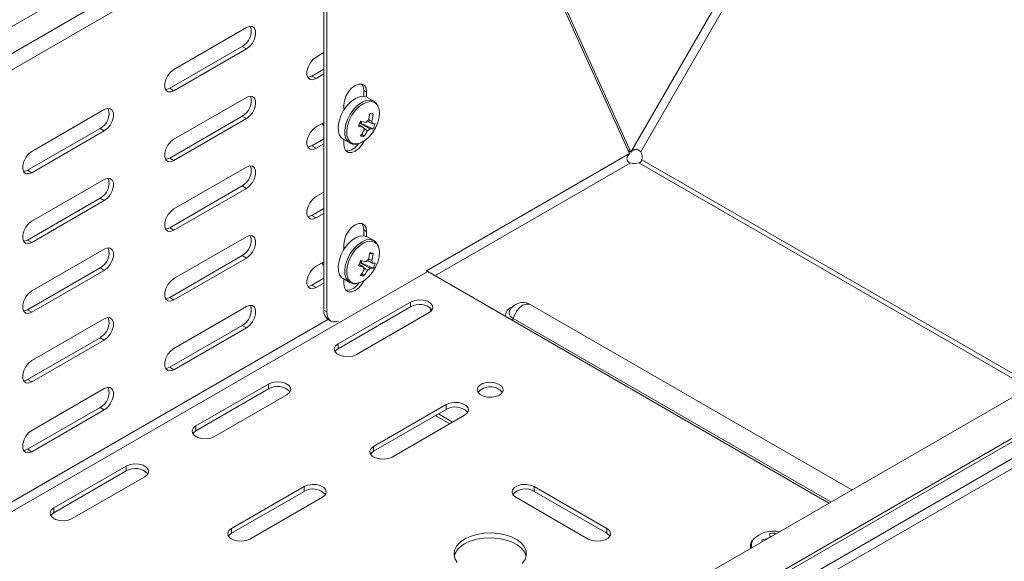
# Model space of a CAD drawing. Header units: millimetres. Extents: x -771 to 2233, y -1470 to 82.
# Tile 11 of 23: x 1223 to 1468, y -1278 to -1143. Entities that reach past the tile are written whole.
import ezdxf

# ---------------------------------------------------------------- set-up
doc = ezdxf.new("R2010")
doc.units = ezdxf.units.MM

msp = doc.modelspace()

# ---------------------------------------------------------------- linework, layer by layer
at = {"color": 7, "linetype": 'Continuous', "lineweight": 0}
for p, q in [((1466.35, -1018.08), (1375.2, -1175.96)), ((1467.52, -1020.24), (1377.65, -1175.89)), ((1329.22, -1089.04), (1081.73, -1231.91)), ((1279.57, -1150.28), (1278.51, -1149.67)), ((1296.89, -1157.63), (1295.83, -1157.02)), ((1261.54, -1160.69), (1260.48, -1160.08)), ((1309.44, -1161), (1308.74, -1160.59)), ((1279.57, -1167.63), (1278.51, -1167.02)), ((1244.21, -1170.69), (1243.15, -1170.08)), ((1296.89, -1174.98), (1295.83, -1174.37)), ((1261.54, -1178.04), (1260.48, -1177.43)), ((1374.87, -1176.31), (1324.34, -1205.48)), ((1377.93, -1177.85), (1475.2, -1234)), ((1326.41, -1206.73), (1375.02, -1178.67)), ((1377.18, -1178.64), (1474.14, -1234.62)), ((1226.18, -1181.1), (1225.12, -1180.49)), ((1279.57, -1184.99), (1278.51, -1184.37)), ((1244.21, -1188.04), (1243.15, -1187.43)), ((1296.89, -1192.34), (1295.83, -1191.72)), ((1261.54, -1195.39), (1260.48, -1194.78)), ((1309.44, -1195.71), (1308.74, -1195.3)), ((1226.18, -1198.45), (1225.12, -1197.84)), ((1279.57, -1202.34), (1278.51, -1201.72)), ((1244.21, -1205.4), (1243.15, -1204.78)), ((1324.65, -1205.71), (1077.16, -1348.58)), ((1296.89, -1209.69), (1295.83, -1209.08)), ((1261.54, -1212.75), (1260.48, -1212.13)), ((1532.68, -1211.9), (1285.19, -1354.77)), ((1533.58, -1210.47), (1286.09, -1353.34)), ((1320.4, -1214.49), (1320.4, -1213.26)), ((1226.18, -1215.81), (1225.12, -1215.19)), ((1533.74, -1215.43), (1286.25, -1358.3)), ((1298.84, -1215.3), (1299.54, -1215.71)), ((1299.85, -1217.58), (1076.1, -1346.74)), ((1279.57, -1219.69), (1278.51, -1219.08)), ((1534.66, -1217.37), (1287.17, -1360.24)), ((1345.91, -1217.4), (1424.93, -1263.02)), ((1244.21, -1222.75), (1243.15, -1222.14)), ((1302.37, -1224.9), (1302.37, -1223.67)), ((1261.54, -1230.1), (1260.48, -1229.49)), ((1226.18, -1233.16), (1225.12, -1232.54)), ((1285.05, -1234.9), (1285.05, -1233.67)), ((1329.24, -1240), (1329.24, -1238.77)), ((1244.21, -1240.1), (1243.15, -1239.49)), ((1326.82, -1241.4), (1326.82, -1241.66)), ((1267.02, -1245.31), (1267.02, -1244.08)), ((1226.18, -1250.51), (1225.12, -1249.9)), ((1311.21, -1250.41), (1311.21, -1249.18)), ((1249.69, -1255.31), (1249.69, -1254.08)), ((1293.89, -1260.41), (1293.89, -1259.18)), ((1351.16, -1260.41), (1351.16, -1259.18)), ((1231.66, -1265.72), (1231.66, -1264.49)), ((1275.86, -1270.82), (1275.86, -1269.59)), ((1369.19, -1270.82), (1369.19, -1269.59))]:
    msp.add_line(p, q, dxfattribs=at)
at = {"color": 7, "linetype": 'Continuous', "lineweight": 15}
for p, q in [((1324.16, -1085.25), (1076.68, -1228.12)), ((1374.87, -1176.31), (1336.03, -1090.44)), ((1336.41, -1090.22), (1375.2, -1175.96)), ((1328.33, -1093.64), (1085.09, -1234.06)), ((1298.84, -1215.3), (1298.84, -1115.56)), ((1299.54, -1215.71), (1299.54, -1115.97)), ((1261.54, -1155.38), (1279.57, -1144.98)), ((1278.51, -1149.67), (1260.48, -1160.08)), ((1279.57, -1150.28), (1261.54, -1160.69)), ((1296.89, -1152.33), (1298.84, -1151.2)), ((1298.84, -1155.29), (1295.83, -1157.02)), ((1298.84, -1156.51), (1296.89, -1157.63)), ((1308.74, -1160.59), (1308.74, -1162.07)), ((1261.54, -1172.74), (1279.57, -1162.33)), ((1309.44, -1161), (1309.44, -1162.25)), ((1311.26, -1163.29), (1309.61, -1162.34)), ((1226.18, -1175.79), (1244.21, -1165.39)), ((1303.79, -1165.52), (1303.79, -1164.27)), ((1278.51, -1167.02), (1260.48, -1177.43)), ((1279.57, -1167.63), (1261.54, -1178.04)), ((1311.12, -1166.47), (1310.25, -1166.51)), ((1243.15, -1170.08), (1225.12, -1180.49)), ((1296.89, -1169.68), (1298.84, -1168.55)), ((1308.11, -1168.81), (1307.78, -1168.76)), ((1308.11, -1168.81), (1308.31, -1168.34)), ((1311.06, -1170.17), (1308.11, -1168.81)), ((1244.21, -1170.69), (1226.18, -1181.1)), ((1298.84, -1172.64), (1295.83, -1174.37)), ((1303.62, -1172.73), (1305.26, -1173.68)), ((1303.79, -1174.07), (1303.79, -1172.83)), ((1308.73, -1172.08), (1308.3, -1171.37)), ((1298.84, -1173.86), (1296.89, -1174.98)), ((1375.2, -1175.96), (1374.49, -1175.55)), ((1261.54, -1190.09), (1279.57, -1179.68)), ((1226.18, -1193.15), (1244.21, -1182.74)), ((1278.51, -1184.37), (1260.48, -1194.78)), ((1279.57, -1184.99), (1261.54, -1195.39)), ((1243.15, -1187.43), (1225.12, -1197.84)), ((1296.89, -1187.03), (1298.84, -1185.91)), ((1244.21, -1188.04), (1226.18, -1198.45)), ((1298.84, -1189.99), (1295.83, -1191.72)), ((1298.84, -1191.21), (1296.89, -1192.34)), ((1261.54, -1207.44), (1279.57, -1197.03)), ((1308.74, -1195.3), (1308.74, -1196.77)), ((1309.44, -1195.71), (1309.44, -1196.95)), ((1311.26, -1197.99), (1309.61, -1197.04)), ((1303.79, -1200.22), (1303.79, -1198.97)), ((1226.18, -1210.5), (1244.21, -1200.09)), ((1278.51, -1201.72), (1260.48, -1212.13)), ((1279.57, -1202.34), (1261.54, -1212.75)), ((1311.12, -1201.17), (1310.25, -1201.22)), ((1243.15, -1204.78), (1225.12, -1215.19)), ((1528.52, -1203.22), (1281.03, -1346.09)), ((1296.89, -1204.38), (1298.84, -1203.26)), ((1308.11, -1203.52), (1307.78, -1203.46)), ((1308.11, -1203.52), (1308.31, -1203.04)), ((1311.06, -1204.87), (1308.11, -1203.52)), ((1244.21, -1205.4), (1226.18, -1215.81)), ((1308.73, -1206.78), (1308.3, -1206.07)), ((1324.65, -1205.71), (1424.43, -1263.31)), ((1298.84, -1207.34), (1295.83, -1209.08)), ((1298.84, -1208.57), (1296.89, -1209.69)), ((1303.62, -1207.43), (1305.26, -1208.38)), ((1303.79, -1208.77), (1303.79, -1207.53)), ((1261.54, -1224.79), (1279.57, -1214.38)), ((1320.4, -1213.26), (1302.37, -1223.67)), ((1320.4, -1214.49), (1302.37, -1224.9)), ((1430.1, -1260.04), (1350.17, -1213.9)), ((1306.97, -1226.32), (1325, -1215.91)), ((1325.35, -1214.73), (1325.35, -1215.67)), ((1226.18, -1227.85), (1244.21, -1217.44)), ((1278.51, -1219.08), (1260.48, -1229.49)), ((1299.87, -1217.59), (1300.58, -1218)), ((1279.57, -1219.69), (1261.54, -1230.1)), ((1243.15, -1222.14), (1225.12, -1232.54)), ((1244.21, -1222.75), (1226.18, -1233.16)), ((1285.05, -1233.67), (1267.02, -1244.08)), ((1226.18, -1245.2), (1244.21, -1234.79)), ((1285.05, -1234.9), (1267.02, -1245.31)), ((1271.61, -1246.73), (1289.64, -1236.32)), ((1329.24, -1238.77), (1311.21, -1249.18)), ((1243.15, -1239.49), (1225.12, -1249.9)), ((1244.21, -1240.1), (1226.18, -1250.51)), ((1329.24, -1240), (1311.21, -1250.41)), ((1315.81, -1251.84), (1333.84, -1241.43)), ((1326.82, -1241.66), (1326.6, -1241.53)), ((1327.3, -1241.12), (1330.83, -1243.16)), ((1326.82, -1241.66), (1330.13, -1243.57)), ((1249.69, -1254.08), (1231.66, -1264.49)), ((1249.69, -1255.31), (1231.66, -1265.72)), ((1236.26, -1267.14), (1254.29, -1256.73)), ((1293.89, -1259.18), (1275.86, -1269.59)), ((1293.89, -1260.41), (1275.86, -1270.82)), ((1369.19, -1269.59), (1351.16, -1259.18)), ((1369.19, -1270.82), (1351.16, -1260.41)), ((1280.45, -1272.25), (1298.48, -1261.84)), ((1346.57, -1261.84), (1364.6, -1272.25)), ((1410.97, -1270.75), (1411, -1271.06)), ((1407.74, -1272.55), (1407.93, -1272.84)), ((1404.91, -1274.02), (1404.91, -1274.58))]:
    msp.add_line(p, q, dxfattribs=at)
at = {"color": 7, "linetype": 'Continuous', "lineweight": 15, "flags": 128}
for points in [[(1279.57, -1144.98), (1280.35, -1144.68), (1281.05, -1144.74), (1281.56, -1145.15), (1281.83, -1145.86), (1281.83, -1146.78), (1281.56, -1147.81), (1281.05, -1148.81), (1280.35, -1149.67), (1279.57, -1150.28)], [(1296.89, -1157.63), (1296.11, -1157.93), (1295.42, -1157.87), (1294.9, -1157.46), (1294.63, -1156.75), (1294.63, -1155.83), (1294.9, -1154.8), (1295.42, -1153.8), (1296.11, -1152.94), (1296.89, -1152.33)], [(1261.54, -1160.69), (1260.75, -1160.99), (1260.06, -1160.92), (1259.55, -1160.51), (1259.27, -1159.81), (1259.27, -1158.88), (1259.55, -1157.86), (1260.06, -1156.86), (1260.75, -1156), (1261.54, -1155.38)], [(1295.83, -1157.02), (1295.05, -1157.31), (1294.83, -1157.33)], [(1260.48, -1160.08), (1259.69, -1160.37), (1259.47, -1160.39)], [(1303.79, -1164.27), (1303.93, -1163.18), (1304.33, -1162.04), (1304.95, -1160.95), (1305.74, -1160.03), (1306.62, -1159.37), (1307.49, -1159.02), (1308.28, -1159.03), (1308.9, -1159.39), (1309.31, -1160.07), (1309.44, -1161)], [(1308.23, -1159.02), (1308.6, -1159.66), (1308.74, -1160.59)], [(1279.57, -1162.33), (1280.35, -1162.03), (1281.05, -1162.09), (1281.56, -1162.5), (1281.83, -1163.21), (1281.83, -1164.13), (1281.56, -1165.16), (1281.05, -1166.16), (1280.35, -1167.02), (1279.57, -1167.63)], [(1309.61, -1162.34), (1309.56, -1162.31), (1308.71, -1162.06), (1307.72, -1162.17), (1306.67, -1162.6), (1305.61, -1163.35), (1304.62, -1164.36), (1303.75, -1165.57), (1303.06, -1166.91)], [(1244.21, -1165.39), (1245, -1165.09), (1245.69, -1165.15), (1246.2, -1165.56), (1246.48, -1166.27), (1246.48, -1167.19), (1246.2, -1168.22), (1245.69, -1169.22), (1245, -1170.08), (1244.21, -1170.69)], [(1307.16, -1173.9), (1308.01, -1173.66), (1309.03, -1173.08), (1310.02, -1172.23), (1310.93, -1171.15), (1311.68, -1169.92), (1312.24, -1168.61), (1312.57, -1167.3), (1312.65, -1166.08), (1312.47, -1165.02), (1312.35, -1164.71)], [(1311.26, -1163.29), (1311.2, -1163.26), (1311.14, -1163.23)], [(1303.06, -1166.91), (1302.6, -1168.28), (1302.38, -1169.6), (1302.44, -1170.8), (1302.75, -1171.79), (1303.31, -1172.51), (1303.62, -1172.73)], [(1296.89, -1174.98), (1296.11, -1175.28), (1295.42, -1175.22), (1294.9, -1174.81), (1294.63, -1174.1), (1294.63, -1173.18), (1294.9, -1172.15), (1295.42, -1171.15), (1296.11, -1170.29), (1296.89, -1169.68)], [(1307.71, -1168.83), (1307.74, -1168.8), (1307.78, -1168.76)], [(1261.54, -1178.04), (1260.75, -1178.34), (1260.06, -1178.28), (1259.55, -1177.87), (1259.27, -1177.16), (1259.27, -1176.24), (1259.55, -1175.21), (1260.06, -1174.21), (1260.75, -1173.35), (1261.54, -1172.74)], [(1295.83, -1174.37), (1295.05, -1174.67), (1294.83, -1174.69)], [(1308.81, -1173.23), (1308.28, -1174.12), (1307.49, -1175.04), (1306.62, -1175.7), (1305.74, -1176.04), (1304.95, -1176.04), (1304.33, -1175.67), (1303.93, -1175), (1303.79, -1174.07)], [(1226.18, -1181.1), (1225.4, -1181.4), (1224.7, -1181.33), (1224.19, -1180.92), (1223.92, -1180.22), (1223.92, -1179.29), (1224.19, -1178.27), (1224.7, -1177.27), (1225.4, -1176.41), (1226.18, -1175.79)], [(1260.48, -1177.43), (1259.69, -1177.72), (1259.47, -1177.74)], [(1279.57, -1179.68), (1280.35, -1179.38), (1281.05, -1179.45), (1281.56, -1179.86), (1281.83, -1180.56), (1281.83, -1181.49), (1281.56, -1182.51), (1281.05, -1183.51), (1280.35, -1184.37), (1279.57, -1184.99)], [(1225.12, -1180.49), (1224.34, -1180.78), (1224.12, -1180.8)], [(1244.21, -1182.74), (1245, -1182.44), (1245.69, -1182.5), (1246.2, -1182.91), (1246.48, -1183.62), (1246.48, -1184.54), (1246.2, -1185.57), (1245.69, -1186.57), (1245, -1187.43), (1244.21, -1188.04)], [(1296.89, -1192.34), (1296.11, -1192.63), (1295.42, -1192.57), (1294.9, -1192.16), (1294.63, -1191.45), (1294.63, -1190.53), (1294.9, -1189.5), (1295.42, -1188.5), (1296.11, -1187.64), (1296.89, -1187.03)], [(1261.54, -1195.39), (1260.75, -1195.69), (1260.06, -1195.63), (1259.55, -1195.22), (1259.27, -1194.51), (1259.27, -1193.59), (1259.55, -1192.56), (1260.06, -1191.56), (1260.75, -1190.7), (1261.54, -1190.09)], [(1295.83, -1191.72), (1295.05, -1192.02), (1294.83, -1192.04)], [(1226.18, -1198.45), (1225.4, -1198.75), (1224.7, -1198.69), (1224.19, -1198.28), (1223.92, -1197.57), (1223.92, -1196.65), (1224.19, -1195.62), (1224.7, -1194.62), (1225.4, -1193.76), (1226.18, -1193.15)], [(1260.48, -1194.78), (1259.69, -1195.08), (1259.47, -1195.1)], [(1303.79, -1198.97), (1303.93, -1197.88), (1304.33, -1196.74), (1304.95, -1195.66), (1305.74, -1194.74), (1306.62, -1194.07), (1307.49, -1193.73), (1308.28, -1193.74), (1308.9, -1194.1), (1309.31, -1194.78), (1309.44, -1195.71)], [(1308.23, -1193.72), (1308.6, -1194.37), (1308.74, -1195.3)], [(1279.57, -1197.03), (1280.35, -1196.74), (1281.05, -1196.8), (1281.56, -1197.21), (1281.83, -1197.92), (1281.83, -1198.84), (1281.56, -1199.86), (1281.05, -1200.86), (1280.35, -1201.72), (1279.57, -1202.34)], [(1309.61, -1197.04), (1309.56, -1197.01), (1308.71, -1196.77), (1307.72, -1196.87), (1306.67, -1197.31), (1305.61, -1198.05), (1304.62, -1199.06), (1303.75, -1200.27), (1303.06, -1201.61)], [(1225.12, -1197.84), (1224.34, -1198.13), (1224.12, -1198.15)], [(1244.21, -1200.09), (1245, -1199.79), (1245.69, -1199.86), (1246.2, -1200.27), (1246.48, -1200.97), (1246.48, -1201.9), (1246.2, -1202.92), (1245.69, -1203.92), (1245, -1204.78), (1244.21, -1205.4)], [(1307.16, -1208.6), (1308.01, -1208.36), (1309.03, -1207.79), (1310.02, -1206.93), (1310.93, -1205.86), (1311.68, -1204.62), (1312.24, -1203.31), (1312.57, -1202), (1312.65, -1200.78), (1312.47, -1199.72), (1312.35, -1199.41)], [(1311.26, -1197.99), (1311.2, -1197.96), (1311.14, -1197.93)], [(1303.06, -1201.61), (1302.6, -1202.98), (1302.38, -1204.31), (1302.44, -1205.5), (1302.75, -1206.49), (1303.31, -1207.22), (1303.62, -1207.43)], [(1296.89, -1209.69), (1296.11, -1209.98), (1295.42, -1209.92), (1294.9, -1209.51), (1294.63, -1208.8), (1294.63, -1207.88), (1294.9, -1206.86), (1295.42, -1205.85), (1296.11, -1204.99), (1296.89, -1204.38)], [(1307.71, -1203.53), (1307.74, -1203.5), (1307.78, -1203.46)], [(1324.29, -1205.44), (1324.44, -1205.57), (1324.65, -1205.71)], [(1261.54, -1212.75), (1260.75, -1213.04), (1260.06, -1212.98), (1259.55, -1212.57), (1259.27, -1211.86), (1259.27, -1210.94), (1259.55, -1209.91), (1260.06, -1208.91), (1260.75, -1208.05), (1261.54, -1207.44)], [(1295.83, -1209.08), (1295.05, -1209.37), (1294.83, -1209.39)], [(1308.81, -1207.94), (1308.28, -1208.82), (1307.49, -1209.74), (1306.62, -1210.4), (1305.74, -1210.75), (1304.95, -1210.74), (1304.33, -1210.38), (1303.93, -1209.7), (1303.79, -1208.77)], [(1226.18, -1215.81), (1225.4, -1216.1), (1224.7, -1216.04), (1224.19, -1215.63), (1223.92, -1214.92), (1223.92, -1214), (1224.19, -1212.97), (1224.7, -1211.97), (1225.4, -1211.11), (1226.18, -1210.5)], [(1260.48, -1212.13), (1259.69, -1212.43), (1259.47, -1212.45)], [(1279.57, -1214.38), (1280.35, -1214.09), (1281.05, -1214.15), (1281.56, -1214.56), (1281.83, -1215.27), (1281.83, -1216.19), (1281.56, -1217.21), (1281.05, -1218.21), (1280.35, -1219.07), (1279.57, -1219.69)], [(1325, -1215.91), (1325.65, -1215.38), (1325.94, -1214.75), (1325.84, -1214.1), (1325.36, -1213.51), (1324.57, -1213.05), (1323.54, -1212.78), (1322.42, -1212.72), (1321.33, -1212.89), (1320.4, -1213.26)], [(1225.12, -1215.19), (1224.34, -1215.49), (1224.12, -1215.51)], [(1299.54, -1215.71), (1299.61, -1216.47), (1299.81, -1217.12), (1300.14, -1217.63), (1300.58, -1218), (1301.12, -1218.2), (1301.73, -1218.22), (1302.39, -1218.07), (1302.43, -1218.06)], [(1244.21, -1217.44), (1245, -1217.15), (1245.69, -1217.21), (1246.2, -1217.62), (1246.48, -1218.33), (1246.48, -1219.25), (1246.2, -1220.27), (1245.69, -1221.27), (1245, -1222.13), (1244.21, -1222.75)], [(1302.37, -1223.67), (1301.73, -1224.2), (1301.43, -1224.83), (1301.53, -1225.48), (1302.01, -1226.07), (1302.81, -1226.53), (1303.83, -1226.81), (1304.95, -1226.87), (1306.04, -1226.7), (1306.97, -1226.32)], [(1261.54, -1230.1), (1260.75, -1230.39), (1260.06, -1230.33), (1259.55, -1229.92), (1259.27, -1229.21), (1259.27, -1228.29), (1259.55, -1227.27), (1260.06, -1226.26), (1260.75, -1225.4), (1261.54, -1224.79)], [(1302.37, -1224.9), (1301.73, -1225.43), (1301.6, -1225.61)], [(1226.18, -1233.16), (1225.4, -1233.45), (1224.7, -1233.39), (1224.19, -1232.98), (1223.92, -1232.27), (1223.92, -1231.35), (1224.19, -1230.32), (1224.7, -1229.32), (1225.4, -1228.46), (1226.18, -1227.85)], [(1260.48, -1229.49), (1259.69, -1229.78), (1259.47, -1229.8)], [(1225.12, -1232.54), (1224.34, -1232.84), (1224.12, -1232.86)], [(1289.64, -1236.32), (1290.29, -1235.79), (1290.58, -1235.16), (1290.49, -1234.51), (1290.01, -1233.92), (1289.21, -1233.46), (1288.19, -1233.19), (1287.06, -1233.13), (1285.97, -1233.3), (1285.05, -1233.67)], [(1341.63, -1236.79), (1342.5, -1236.43), (1343.12, -1235.92), (1343.43, -1235.33), (1343.38, -1234.72), (1342.99, -1234.14), (1342.3, -1233.67), (1341.38, -1233.35), (1340.34, -1233.23), (1339.28, -1233.3), (1338.31, -1233.57), (1337.56, -1234.01), (1337.09, -1234.56), (1336.96, -1235.18), (1337.17, -1235.78), (1337.72, -1236.31), (1338.54, -1236.71), (1339.54, -1236.94), (1340.6, -1236.96), (1341.63, -1236.79)], [(1244.21, -1234.79), (1245, -1234.5), (1245.69, -1234.56), (1246.2, -1234.97), (1246.48, -1235.68), (1246.48, -1236.6), (1246.2, -1237.62), (1245.69, -1238.63), (1245, -1239.49), (1244.21, -1240.1)], [(1333.84, -1241.43), (1334.49, -1240.89), (1334.78, -1240.26), (1334.68, -1239.61), (1334.2, -1239.02), (1333.4, -1238.56), (1332.38, -1238.29), (1331.26, -1238.23), (1330.17, -1238.4), (1329.24, -1238.77)], [(1226.18, -1250.51), (1225.4, -1250.8), (1224.7, -1250.74), (1224.19, -1250.33), (1223.92, -1249.62), (1223.92, -1248.7), (1224.19, -1247.68), (1224.7, -1246.67), (1225.4, -1245.81), (1226.18, -1245.2)], [(1267.02, -1244.08), (1266.37, -1244.61), (1266.08, -1245.24), (1266.18, -1245.89), (1266.65, -1246.48), (1267.45, -1246.94), (1268.47, -1247.22), (1269.6, -1247.28), (1270.69, -1247.11), (1271.61, -1246.73)], [(1267.02, -1245.31), (1266.37, -1245.84), (1266.24, -1246.02)], [(1225.12, -1249.9), (1224.34, -1250.19), (1224.12, -1250.21)], [(1311.21, -1249.18), (1310.56, -1249.72), (1310.27, -1250.35), (1310.37, -1251), (1310.85, -1251.59), (1311.65, -1252.05), (1312.67, -1252.32), (1313.79, -1252.38), (1314.88, -1252.21), (1315.81, -1251.84)], [(1311.21, -1250.41), (1310.56, -1250.94), (1310.44, -1251.12)], [(1254.29, -1256.73), (1254.94, -1256.2), (1255.23, -1255.57), (1255.13, -1254.92), (1254.65, -1254.33), (1253.86, -1253.87), (1252.83, -1253.6), (1251.71, -1253.54), (1250.62, -1253.71), (1249.69, -1254.08)], [(1298.48, -1261.84), (1299.13, -1261.3), (1299.42, -1260.67), (1299.32, -1260.03), (1298.85, -1259.43), (1298.05, -1258.97), (1297.03, -1258.7), (1295.9, -1258.64), (1294.81, -1258.81), (1293.89, -1259.18)], [(1351.16, -1259.18), (1350.24, -1258.81), (1349.15, -1258.64), (1348.02, -1258.7), (1347, -1258.97), (1346.2, -1259.43), (1345.73, -1260.03), (1345.63, -1260.67), (1345.92, -1261.3), (1346.57, -1261.84)], [(1231.66, -1264.49), (1231.01, -1265.02), (1230.72, -1265.65), (1230.82, -1266.3), (1231.3, -1266.89), (1232.1, -1267.35), (1233.12, -1267.63), (1234.24, -1267.69), (1235.33, -1267.52), (1236.26, -1267.14)], [(1231.66, -1265.72), (1231.01, -1266.25), (1230.89, -1266.43)], [(1275.86, -1269.59), (1275.21, -1270.13), (1274.92, -1270.76), (1275.01, -1271.41), (1275.49, -1272), (1276.29, -1272.46), (1277.31, -1272.73), (1278.44, -1272.79), (1279.53, -1272.62), (1280.45, -1272.25)], [(1275.86, -1270.82), (1275.21, -1271.35), (1275.08, -1271.53)], [(1348.18, -1278.33), (1348.86, -1277.35), (1349.18, -1276.31), (1349.13, -1275.26), (1348.72, -1274.24), (1347.96, -1273.28), (1346.88, -1272.44), (1345.53, -1271.73), (1343.96, -1271.2), (1342.24, -1270.86), (1340.43, -1270.73), (1338.61, -1270.81), (1336.86, -1271.1), (1335.25, -1271.58)], [(1364.6, -1272.25), (1365.52, -1272.62), (1366.61, -1272.79), (1367.74, -1272.73), (1368.76, -1272.46), (1369.56, -1272), (1370.04, -1271.41), (1370.13, -1270.76), (1369.84, -1270.13), (1369.19, -1269.59)], [(1369.97, -1271.53), (1369.84, -1271.35), (1369.19, -1270.82)], [(1335.25, -1271.58), (1333.84, -1272.25), (1332.69, -1273.06), (1331.84, -1273.99), (1331.34, -1275), (1331.21, -1276.05), (1331.44, -1277.09), (1332.02, -1278.09)], [(1349.14, -1276.53), (1349.13, -1276.49), (1348.72, -1275.46), (1347.96, -1274.51), (1346.88, -1273.66), (1345.53, -1272.96), (1343.96, -1272.42), (1342.24, -1272.08), (1340.43, -1271.95), (1338.61, -1272.03), (1336.86, -1272.32), (1335.25, -1272.81), (1333.84, -1273.47)], [(1404.93, -1273.76), (1404.92, -1273.87), (1404.98, -1274.54)]]:
    msp.add_lwpolyline(points, dxfattribs=at)
at = {"color": 7, "linetype": 'Continuous', "lineweight": 0, "flags": 128}
for points in [[(1311.14, -1163.23), (1310.35, -1163.01), (1309.37, -1163.11), (1308.32, -1163.55), (1307.26, -1164.3), (1306.26, -1165.31), (1305.4, -1166.52), (1304.71, -1167.85)], [(1312.35, -1164.71), (1312.05, -1164.19), (1311.4, -1163.64), (1310.58, -1163.4), (1309.64, -1163.5), (1308.63, -1163.92), (1307.61, -1164.64), (1306.65, -1165.61), (1305.82, -1166.78), (1305.15, -1168.06)], [(1304.71, -1167.85), (1304.24, -1169.23), (1304.03, -1170.55), (1304.08, -1171.75), (1304.4, -1172.74), (1304.95, -1173.46), (1305.24, -1173.67)], [(1305.15, -1168.06), (1304.71, -1169.38), (1304.5, -1170.65), (1304.55, -1171.81), (1304.86, -1172.76), (1305.39, -1173.45), (1306.13, -1173.85), (1307.02, -1173.92), (1307.16, -1173.9)], [(1311.14, -1197.93), (1310.35, -1197.72), (1309.37, -1197.82), (1308.32, -1198.26), (1307.26, -1199), (1306.26, -1200.01), (1305.4, -1201.22), (1304.71, -1202.56)], [(1312.35, -1199.41), (1312.05, -1198.89), (1311.4, -1198.34), (1310.58, -1198.1), (1309.64, -1198.2), (1308.63, -1198.62), (1307.61, -1199.34), (1306.65, -1200.31), (1305.82, -1201.48), (1305.15, -1202.76)], [(1304.71, -1202.56), (1304.24, -1203.93), (1304.03, -1205.26), (1304.08, -1206.45), (1304.4, -1207.44), (1304.95, -1208.17), (1305.24, -1208.37)], [(1305.15, -1202.76), (1304.71, -1204.08), (1304.5, -1205.36), (1304.55, -1206.51), (1304.86, -1207.46), (1305.39, -1208.16), (1306.13, -1208.55), (1307.02, -1208.62), (1307.16, -1208.6)], [(1350.17, -1213.9), (1349.81, -1213.76), (1349.11, -1213.77), (1348.33, -1214.08), (1347.56, -1214.66), (1346.86, -1215.46), (1346.29, -1216.4), (1345.91, -1217.4)], [(1345.03, -1215.46), (1345.02, -1215.49), (1344.91, -1216.18), (1345.22, -1216.84), (1345.91, -1217.4)]]:
    msp.add_lwpolyline(points, dxfattribs=at)
at = {"color": 7, "linetype": 'Continuous', "lineweight": 15}
for centre, radius, start, end in [((1276.46, -1145.9), 4.29, 298.4605, 16.6999), ((1276.46, -1163.25), 4.29, 298.4605, 16.6998), ((1241.11, -1166.31), 4.29, 298.4611, 16.6993), ((1310.72, -1169.73), 1.85, 116.9421, 141.7211), ((1297.97, -1164.48), 12.45, 343.1779, 351.466), ((1307.23, -1185.97), 19.88, 78.7238, 81.1843), ((1298.81, -1164.62), 12.45, 343.1787, 351.4649), ((1288.67, -1160.77), 20.67, 334.9625, 338.8429), ((1314.68, -1144.54), 26.02, 253.7578, 256.7694), ((1306.19, -1167.29), 2.16, 317.2604, 332.7187), ((1299.35, -1165.13), 10.91, 321.4862, 330.5335), ((1315.22, -1143.25), 26.02, 253.758, 256.7698), ((1309.73, -1169.99), 1.02, 172.9278, 210.0067), ((1308.85, -1169), 1.85, 296.9414, 321.7226), ((1310.8, -1165.81), 4.37, 263.511, 273.4284), ((1309.84, -1168.74), 1.02, 352.9268, 30.0054), ((1311.35, -1164.52), 4.37, 263.5099, 273.4317), ((1302.4, -1165.71), 9.74, 332.7815, 341.0244), ((1309.22, -1166.83), 5.27, 255.3071, 264.5998), ((1300.19, -1165.28), 10.91, 321.4858, 330.5343), ((1304.37, -1172.05), 3.59, 268.8365, 330.2148), ((1375.69, -1177.18), 2.35, 343.203, 33.1219), ((1276.46, -1180.6), 4.29, 298.4605, 16.6999), ((1376.06, -1174.63), 4.16, 255.6038, 285.6609), ((1241.11, -1183.66), 4.29, 298.4613, 16.6991), ((1276.46, -1197.95), 4.29, 298.4605, 16.6999), ((1241.11, -1201.01), 4.29, 298.4613, 16.6991), ((1297.97, -1199.18), 12.45, 343.1778, 351.4661), ((1307.23, -1220.67), 19.88, 78.724, 81.1852), ((1298.81, -1199.33), 12.45, 343.1788, 351.4651), ((1288.66, -1195.47), 20.68, 334.9632, 338.8425), ((1314.68, -1179.24), 26.02, 253.7578, 256.7694), ((1306.19, -1201.99), 2.16, 317.2571, 332.7229), ((1315.22, -1177.96), 26.02, 253.7576, 256.7696), ((1309.73, -1204.7), 1.02, 172.9274, 210.0074), ((1310.72, -1204.43), 1.85, 116.9416, 141.7224), ((1309.84, -1203.44), 1.02, 352.9261, 30.007), ((1311.35, -1199.23), 4.37, 263.507, 273.4324), ((1302.4, -1200.42), 9.74, 332.7814, 341.0245), ((1299.35, -1199.84), 10.91, 321.4868, 330.5335), ((1309.22, -1201.53), 5.27, 255.3096, 264.5983), ((1300.19, -1199.99), 10.91, 321.4861, 330.5341), ((1308.85, -1203.71), 1.85, 296.9421, 321.7219), ((1310.8, -1200.51), 4.37, 263.511, 273.4284), ((1304.37, -1206.76), 3.59, 268.8364, 330.2149), ((1276.46, -1215.3), 4.29, 298.4606, 16.6997), ((1322.65, -1218.15), 4.29, 43.3125, 121.5349), ((1348.33, -1217.08), 3.68, 60.0025, 153.9387), ((1301.27, -1215.58), 2.45, 173.499, 235.1889), ((1241.11, -1218.36), 4.29, 298.4612, 16.6991), ((1241.11, -1235.71), 4.29, 298.4615, 16.699), ((1287.29, -1238.56), 4.29, 43.3119, 121.5356), ((1340.2, -1238.55), 4.18, 42.7187, 137.2813), ((1331.49, -1243.66), 4.29, 43.3126, 121.5349), ((1251.94, -1258.97), 4.29, 43.3118, 121.5354), ((1296.13, -1264.07), 4.29, 43.3121, 121.535), ((1348.92, -1264.07), 4.29, 58.4652, 136.6876), ((1410.67, -1277.37), 7.12, 78.0688, 135.7298), ((1411.45, -1280.49), 9.74, 92.7821, 101.021), ((1405.95, -1273.33), 4.36, 23.5163, 33.4493), ((1408.33, -1272.55), 3.19, 29.191, 34.2262), ((1412.3, -1284.14), 12.46, 104.0638, 111.4635), ((1423.77, -1267.15), 16.92, 198.6363, 199.8109), ((1410.38, -1272.58), 1.09, 113.5674, 142.3185), ((1335.86, -1277.78), 4.76, 115.1121, 164.7903)]:
    msp.add_arc(centre, radius, start, end, dxfattribs=at)
at = {"color": 7, "linetype": 'Continuous', "lineweight": 0}
for centre, radius, start, end in [((1346.21, -1216.67), 2.21, 103.5012, 185.7757), ((1344.3, -1216.95), 1.67, 326.7527, 344.0396), ((1407.24, -1273.66), 2.09, 143.0446, 199.0705)]:
    msp.add_arc(centre, radius, start, end, dxfattribs=at)
at = {"color": 7, "linetype": 'Continuous', "lineweight": 15}
for points, knots in [([(1312.3, -1164.53), (1312.19, -1164.29), (1311.93, -1163.79), (1311.47, -1163.34), (1311.15, -1163.24), (1311.11, -1163.23)], [0, 0, 0, 0, 0.4395978, 0.9427763, 1, 1, 1, 1]), ([(1309.93, -1167.87), (1310.1, -1167.94), (1310.37, -1168.06), (1310.63, -1168.18), (1310.72, -1168.23)], [0, 0, 0, 0, 0.648825, 1, 1, 1, 1]), ([(1298.34, -1168.84), (1298.44, -1168.97), (1298.6, -1169.16), (1298.77, -1169.34), (1298.84, -1169.41)], [0, 0, 0, 0, 0.641662, 1, 1, 1, 1]), ([(1308.72, -1169.87), (1308.64, -1169.82), (1308.25, -1169.58), (1307.86, -1169.35), (1307.55, -1169.16)], [0, 0, 0, 0, 0.213018, 1, 1, 1, 1]), ([(1307.78, -1168.76), (1307.83, -1168.78), (1308.57, -1169.19), (1309.42, -1169.66), (1310.21, -1170.1), (1310.3, -1170.15)], [0, 0, 0, 0, 0.058299, 0.887358, 1, 1, 1, 1]), ([(1309.69, -1170.65), (1309.6, -1170.59), (1309.28, -1170.37), (1308.96, -1170.14), (1308.73, -1169.97)], [0, 0, 0, 0, 0.265671, 1, 1, 1, 1]), ([(1310.85, -1168.86), (1310.76, -1168.81), (1310.38, -1168.6), (1310.01, -1168.4), (1309.73, -1168.24)], [0, 0, 0, 0, 0.25294, 1, 1, 1, 1]), ([(1305.25, -1173.63), (1305.42, -1173.73), (1305.83, -1173.98), (1306.47, -1174.05), (1306.88, -1173.97), (1307.01, -1173.94)], [0, 0, 0, 0, 0.309642, 0.791098, 1, 1, 1, 1]), ([(1377.65, -1175.89), (1377.58, -1175.81), (1377.42, -1175.64), (1377.14, -1175.45), (1376.85, -1175.31), (1376.54, -1175.26), (1376.21, -1175.28), (1375.72, -1175.47), (1375.42, -1175.76), (1375.2, -1175.96)], [0, 0, 0, 0, 0.120369, 0.238679, 0.351433, 0.458452, 0.567058, 0.690535, 1, 1, 1, 1]), ([(1374.87, -1176.31), (1374.67, -1176.54), (1374.39, -1176.86), (1374.21, -1177.38), (1374.19, -1177.73), (1374.26, -1178.06), (1374.44, -1178.34), (1374.69, -1178.55), (1374.91, -1178.63), (1375.02, -1178.67)], [0, 0, 0, 0, 0.312228, 0.428667, 0.552789, 0.666734, 0.767273, 0.877258, 1, 1, 1, 1]), ([(1377.18, -1178.64), (1377.28, -1178.61), (1377.46, -1178.53), (1377.68, -1178.35), (1377.85, -1178.12), (1377.9, -1177.94), (1377.93, -1177.85)], [0, 0, 0, 0, 0.262627, 0.513453, 0.757494, 1, 1, 1, 1]), ([(1312.3, -1199.23), (1312.19, -1199), (1311.93, -1198.49), (1311.47, -1198.04), (1311.15, -1197.94), (1311.11, -1197.93)], [0, 0, 0, 0, 0.439596, 0.942776, 1, 1, 1, 1]), ([(1298.34, -1203.54), (1298.44, -1203.67), (1298.6, -1203.87), (1298.77, -1204.05), (1298.84, -1204.11)], [0, 0, 0, 0, 0.641666, 1, 1, 1, 1]), ([(1308.72, -1204.57), (1308.64, -1204.52), (1308.25, -1204.29), (1307.86, -1204.05), (1307.55, -1203.86)], [0, 0, 0, 0, 0.213018, 1, 1, 1, 1]), ([(1307.78, -1203.46), (1307.83, -1203.49), (1308.57, -1203.9), (1309.42, -1204.36), (1310.21, -1204.8), (1310.3, -1204.85)], [0, 0, 0, 0, 0.058299, 0.887359, 1, 1, 1, 1]), ([(1309.69, -1205.36), (1309.6, -1205.3), (1309.28, -1205.07), (1308.96, -1204.84), (1308.73, -1204.67)], [0, 0, 0, 0, 0.26567, 1, 1, 1, 1]), ([(1310.85, -1203.56), (1310.76, -1203.51), (1310.38, -1203.31), (1310.01, -1203.1), (1309.73, -1202.94)], [0, 0, 0, 0, 0.252939, 1, 1, 1, 1]), ([(1309.93, -1202.57), (1310.1, -1202.65), (1310.37, -1202.77), (1310.63, -1202.89), (1310.72, -1202.93)], [0, 0, 0, 0, 0.648826, 1, 1, 1, 1]), ([(1305.25, -1208.34), (1305.42, -1208.43), (1305.83, -1208.68), (1306.47, -1208.76), (1306.88, -1208.67), (1307.01, -1208.64)], [0, 0, 0, 0, 0.309643, 0.791098, 1, 1, 1, 1]), ([(1405.43, -1272.54), (1405.39, -1272.58), (1405.17, -1272.83), (1404.98, -1273.25), (1404.97, -1273.63), (1404.97, -1273.72)], [0, 0, 0, 0, 0.120143, 0.780874, 1, 1, 1, 1])]:
    msp.add_open_spline(points, degree=3, knots=knots, dxfattribs=at)

doc.saveas('drawing.dxf')
